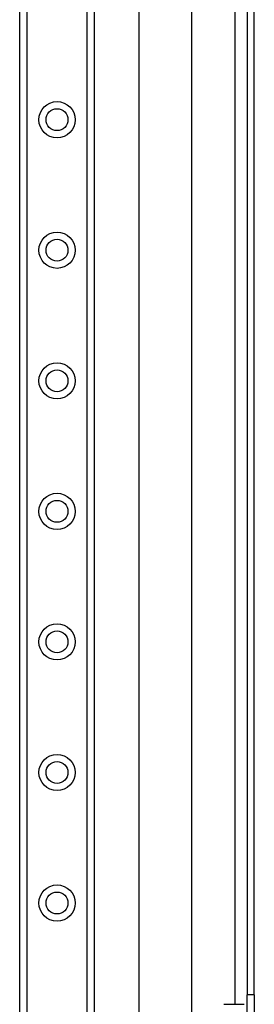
# Model space of a CAD drawing. Header units: inches. Extents: x 0 to 120, y -11 to 78.
# Tile 30 of 90: x 32.53 to 35.12, y 28.03 to 38.9. Entities that reach past the tile are written whole.
import ezdxf

# ---------------------------------------------------------------- set-up
doc = ezdxf.new("R2010")
doc.units = ezdxf.units.IN
doc.header["$LTSCALE"] = 7.213522
doc.header["$MEASUREMENT"] = 0
doc.layers.add('Visible Edges(ANSI)', color=7, linetype='Continuous', lineweight=25)
doc.layers.add('Visible Tangent Edges(ANSI)', color=7, linetype='Continuous', lineweight=25)

msp = doc.modelspace()

# ---------------------------------------------------------------- linework, layer by layer
at = {"layer": 'Visible Edges(ANSI)'}
for p, q in [((32.5284, 21.4045), (32.5284, 61.3978)), ((33.3514, 61.3978), (33.3514, 21.4045)), ((33.8477, 26.4392), (33.8477, 56.3631)), ((34.4242, 55.1695), (34.4242, 27.6328)), ((35.0385, 54.6671), (35.0385, 28.1351)), ((35.1161, 28.1351), (35.1161, 54.6671)), ((35.0385, 27.6782), (35.0385, 28.1351)), ((35.1161, 28.1351), (35.1161, 27.6782)), ((34.7811, 28.0306), (35.003, 28.0306))]:
    msp.add_line(p, q, dxfattribs=at)
for centre in [(32.9399, 37.7976), (32.9399, 36.3562), (32.9399, 34.9147), (32.9399, 33.4733), (32.9399, 32.0319), (32.9399, 30.5905), (32.9399, 29.1491)]:
    msp.add_circle(centre, 0.1208, dxfattribs=at)
at = {"layer": 'Visible Tangent Edges(ANSI)'}
for p, q in [((32.6072, 61.3978), (32.6072, 21.4045)), ((33.2726, 21.4045), (33.2726, 61.3978)), ((34.9023, 54.7716), (34.9023, 28.0306)), ((35.1161, 28.1351), (35.0385, 28.1351))]:
    msp.add_line(p, q, dxfattribs=at)
for centre in [(32.9399, 37.7976), (32.9399, 36.3562), (32.9399, 34.9147), (32.9399, 33.4733), (32.9399, 32.0319), (32.9399, 30.5905), (32.9399, 29.1491)]:
    msp.add_circle(centre, 0.1997, dxfattribs=at)

doc.saveas('drawing.dxf')
